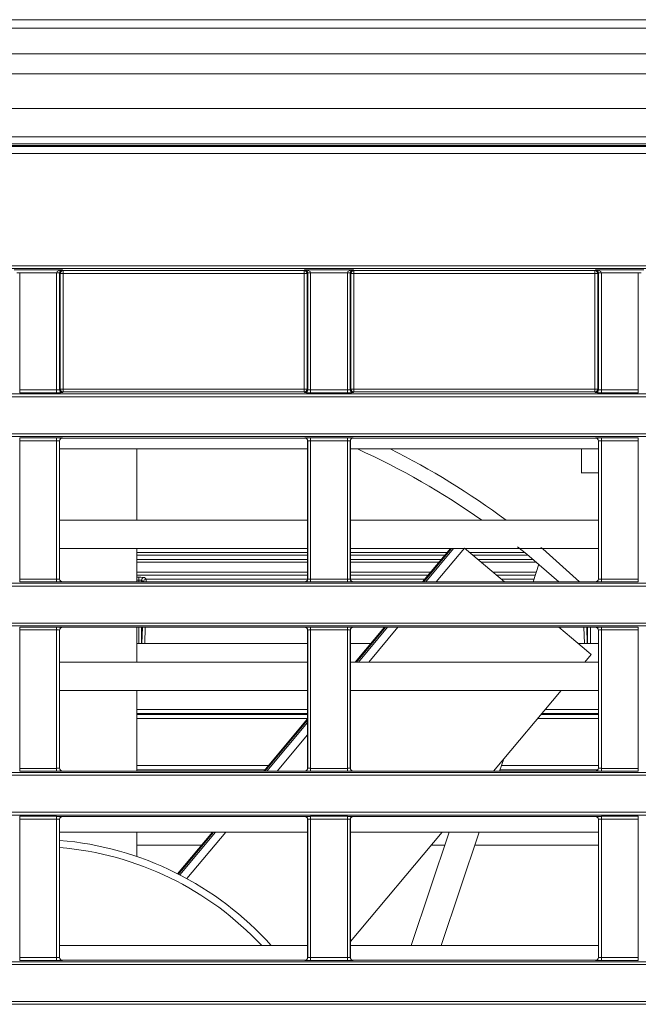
# Model space of a CAD drawing. Header units: millimetres. Extents: x 0 to 1118, y 0 to 864.
# Tile 78 of 248: x 191 to 202, y 485 to 502. Entities that reach past the tile are written whole.
import ezdxf

# ---------------------------------------------------------------- set-up
doc = ezdxf.new("R2010")
doc.units = ezdxf.units.MM

msp = doc.modelspace()

# ---------------------------------------------------------------- linework, layer by layer
at = {"color": 7, "linetype": 'Continuous', "lineweight": 15}
for p, q in [((368.019, 502.33), (163.844, 502.33)), ((368.019, 502.183), (163.844, 502.183)), ((368.019, 501.726), (163.844, 501.726)), ((368.019, 501.373), (163.844, 501.373)), ((368.019, 500.767), (163.844, 500.767)), ((368.019, 500.267), (163.844, 500.267)), ((368.019, 500.142), (163.844, 500.142)), ((163.062, 500.112), (368.802, 500.112)), ((163.069, 500.095), (368.795, 500.095)), ((368.795, 499.97), (163.069, 499.97)), ((166.42, 497.992), (365.444, 497.992)), ((365.444, 497.942), (166.42, 497.942)), ((191.195, 497.919), (192.044, 497.919)), ((191.294, 497.868), (191.244, 497.868)), ((191.945, 497.869), (191.294, 497.869)), ((191.294, 497.868), (191.294, 495.803)), ((191.945, 495.803), (191.945, 497.868)), ((191.995, 497.868), (191.945, 497.868)), ((192.007, 497.856), (191.995, 497.868)), ((191.995, 497.868), (191.995, 495.805)), ((192.044, 497.919), (192.057, 497.906)), ((192.057, 497.906), (196.307, 497.906)), ((192.057, 497.906), (192.057, 497.856)), ((196.307, 497.906), (196.32, 497.919)), ((196.307, 497.856), (196.307, 497.906)), ((196.32, 497.919), (197.169, 497.919)), ((196.369, 497.868), (196.357, 497.856)), ((196.419, 497.868), (196.369, 497.868)), ((196.369, 495.805), (196.369, 497.868)), ((197.07, 497.869), (196.419, 497.869)), ((196.419, 497.868), (196.419, 495.803)), ((197.12, 497.868), (197.07, 497.868)), ((197.07, 495.803), (197.07, 497.868)), ((197.132, 497.856), (197.12, 497.868)), ((197.12, 497.868), (197.12, 495.805)), ((197.169, 497.919), (197.182, 497.906)), ((197.182, 497.906), (201.432, 497.906)), ((197.182, 497.906), (197.182, 497.856)), ((201.432, 497.906), (201.445, 497.919)), ((201.432, 497.856), (201.432, 497.906)), ((201.445, 497.919), (202.294, 497.919)), ((201.494, 497.868), (201.482, 497.856)), ((201.494, 495.805), (201.494, 497.868)), ((201.544, 497.868), (201.494, 497.868)), ((202.195, 497.869), (201.544, 497.869)), ((201.544, 497.868), (201.544, 495.803)), ((202.195, 495.803), (202.195, 497.868)), ((202.245, 497.868), (202.195, 497.868)), ((192.007, 495.816), (192.007, 497.856)), ((192.007, 497.856), (192.057, 497.856)), ((192.057, 497.856), (192.057, 495.816)), ((196.307, 497.856), (192.057, 497.856)), ((196.357, 497.856), (196.307, 497.856)), ((196.307, 495.816), (196.307, 497.856)), ((196.357, 497.856), (196.357, 495.816)), ((197.132, 495.816), (197.132, 497.856)), ((197.132, 497.856), (197.182, 497.856)), ((201.432, 497.856), (197.182, 497.856)), ((197.182, 497.856), (197.182, 495.816)), ((201.482, 497.856), (201.432, 497.856)), ((201.432, 495.816), (201.432, 497.856)), ((201.482, 497.856), (201.482, 495.816)), ((191.294, 495.803), (191.294, 495.753)), ((191.294, 495.803), (191.945, 495.803)), ((191.945, 495.803), (191.945, 495.753)), ((191.995, 495.805), (192.007, 495.816)), ((192.007, 495.816), (192.057, 495.816)), ((192.057, 495.816), (192.057, 495.766)), ((192.057, 495.816), (196.307, 495.816)), ((196.307, 495.766), (196.307, 495.816)), ((196.307, 495.816), (196.357, 495.816)), ((196.357, 495.816), (196.369, 495.805)), ((196.419, 495.803), (197.07, 495.803)), ((196.419, 495.803), (196.419, 495.753)), ((197.07, 495.803), (197.07, 495.753)), ((197.12, 495.805), (197.132, 495.816)), ((197.132, 495.816), (197.182, 495.816)), ((197.182, 495.816), (197.182, 495.766)), ((197.182, 495.816), (201.432, 495.816)), ((201.432, 495.766), (201.432, 495.816)), ((201.432, 495.816), (201.482, 495.816)), ((201.482, 495.816), (201.494, 495.805)), ((201.544, 495.803), (202.195, 495.803)), ((201.544, 495.803), (201.544, 495.753)), ((202.195, 495.803), (202.195, 495.753)), ((168.442, 495.731), (278.697, 495.731)), ((278.798, 495.681), (168.442, 495.681)), ((191.945, 495.753), (191.294, 495.753)), ((192.057, 495.766), (192.045, 495.755)), ((196.307, 495.766), (192.057, 495.766)), ((196.319, 495.755), (196.307, 495.766)), ((197.07, 495.753), (196.419, 495.753)), ((197.182, 495.766), (197.17, 495.755)), ((201.432, 495.766), (197.182, 495.766)), ((201.444, 495.755), (201.432, 495.766)), ((202.195, 495.753), (201.544, 495.753)), ((168.739, 495.029), (278.16, 495.029)), ((278.011, 494.979), (168.739, 494.979)), ((191.294, 494.957), (191.945, 494.957)), ((191.294, 494.957), (191.294, 494.907)), ((191.945, 494.957), (191.945, 494.907)), ((192.045, 494.955), (192.047, 494.953)), ((196.317, 494.953), (192.047, 494.953)), ((196.317, 494.953), (196.319, 494.955)), ((196.419, 494.957), (197.07, 494.957)), ((196.419, 494.957), (196.419, 494.907)), ((197.07, 494.957), (197.07, 494.907)), ((197.17, 494.955), (197.172, 494.953)), ((201.442, 494.953), (197.172, 494.953)), ((201.442, 494.953), (201.444, 494.955)), ((201.544, 494.957), (202.195, 494.957)), ((201.544, 494.957), (201.544, 494.907)), ((202.195, 494.957), (202.195, 494.907)), ((191.945, 494.907), (191.294, 494.907)), ((191.294, 494.907), (191.294, 492.467)), ((191.945, 492.467), (191.945, 494.907)), ((191.995, 494.905), (191.995, 492.469)), ((191.997, 494.903), (191.995, 494.905)), ((191.997, 494.903), (191.997, 492.47)), ((196.367, 494.763), (191.997, 494.763)), ((193.356, 493.505), (193.356, 494.763)), ((196.369, 494.905), (196.367, 494.903)), ((196.367, 492.47), (196.367, 494.903)), ((196.369, 492.469), (196.369, 494.905)), ((197.07, 494.907), (196.419, 494.907)), ((196.419, 494.907), (196.419, 492.467)), ((197.07, 492.467), (197.07, 494.907)), ((197.12, 494.905), (197.12, 492.469)), ((197.122, 494.903), (197.12, 494.905)), ((197.122, 494.903), (197.122, 492.47)), ((201.492, 494.763), (197.122, 494.763)), ((201.194, 494.763), (201.194, 494.337)), ((201.494, 494.905), (201.492, 494.903)), ((201.492, 492.47), (201.492, 494.903)), ((201.494, 492.469), (201.494, 494.905)), ((202.195, 494.907), (201.544, 494.907)), ((201.544, 494.907), (201.544, 492.467)), ((202.195, 492.467), (202.195, 494.907)), ((196.367, 493.505), (191.997, 493.505)), ((201.492, 493.505), (197.122, 493.505)), ((196.367, 493.005), (191.997, 493.005)), ((193.356, 492.42), (193.356, 493.005)), ((201.492, 493.005), (197.122, 493.005)), ((198.886, 493.005), (198.395, 492.42)), ((200.34, 492.42), (200.443, 492.729)), ((193.391, 492.449), (193.391, 492.499)), ((193.491, 492.497), (193.522, 492.466)), ((168.705, 492.395), (278.011, 492.395)), ((278.16, 492.345), (168.705, 492.345)), ((191.294, 492.467), (191.294, 492.417)), ((191.294, 492.467), (191.945, 492.467)), ((191.945, 492.417), (191.294, 492.417)), ((191.945, 492.467), (191.945, 492.417)), ((191.995, 492.469), (191.997, 492.47)), ((192.047, 492.42), (192.045, 492.419)), ((196.317, 492.42), (192.047, 492.42)), ((196.319, 492.419), (196.317, 492.42)), ((196.367, 492.47), (196.369, 492.469)), ((196.419, 492.467), (196.419, 492.417)), ((196.419, 492.467), (197.07, 492.467)), ((197.07, 492.417), (196.419, 492.417)), ((197.07, 492.467), (197.07, 492.417)), ((197.12, 492.469), (197.122, 492.47)), ((197.172, 492.42), (197.17, 492.419)), ((201.442, 492.42), (197.172, 492.42)), ((201.444, 492.419), (201.442, 492.42)), ((201.492, 492.47), (201.494, 492.469)), ((201.544, 492.467), (202.195, 492.467)), ((201.544, 492.467), (201.544, 492.417)), ((202.195, 492.417), (201.544, 492.417)), ((202.195, 492.467), (202.195, 492.417)), ((168.705, 491.693), (278.798, 491.693)), ((278.697, 491.643), (168.705, 491.643)), ((191.294, 491.621), (191.945, 491.621)), ((191.294, 491.571), (191.294, 491.621)), ((191.945, 491.571), (191.945, 491.621)), ((192.045, 491.619), (192.047, 491.617)), ((196.317, 491.617), (192.047, 491.617)), ((193.356, 491.005), (193.356, 491.617)), ((193.448, 491.33), (193.456, 491.617)), ((196.317, 491.617), (196.319, 491.619)), ((196.419, 491.621), (197.07, 491.621)), ((196.419, 491.571), (196.419, 491.621)), ((197.07, 491.571), (197.07, 491.621)), ((197.17, 491.619), (197.172, 491.617)), ((201.442, 491.617), (197.172, 491.617)), ((197.721, 491.617), (197.208, 491.005)), ((201.288, 491.617), (201.296, 491.33)), ((201.442, 491.617), (201.444, 491.619)), ((201.544, 491.621), (202.195, 491.621)), ((201.544, 491.571), (201.544, 491.621)), ((202.195, 491.571), (202.195, 491.621)), ((191.945, 491.571), (191.294, 491.571)), ((191.294, 491.571), (191.294, 489.131)), ((191.945, 489.131), (191.945, 491.571)), ((191.995, 491.569), (191.995, 489.133)), ((191.997, 491.567), (191.995, 491.569)), ((191.997, 491.567), (191.997, 489.134)), ((196.369, 491.569), (196.367, 491.567)), ((196.367, 489.134), (196.367, 491.567)), ((196.369, 489.133), (196.369, 491.569)), ((197.07, 491.571), (196.419, 491.571)), ((196.419, 491.571), (196.419, 489.131)), ((197.07, 489.131), (197.07, 491.571)), ((197.12, 491.569), (197.12, 489.133)), ((197.122, 491.567), (197.12, 491.569)), ((197.122, 491.567), (197.122, 489.134)), ((201.494, 491.569), (201.492, 491.567)), ((201.492, 489.134), (201.492, 491.567)), ((201.494, 489.133), (201.494, 491.569)), ((202.195, 491.571), (201.544, 491.571)), ((201.544, 491.571), (201.544, 489.131)), ((202.195, 489.131), (202.195, 491.571)), ((196.367, 491.33), (193.356, 491.33)), ((197.48, 491.33), (197.122, 491.33)), ((201.492, 491.33), (201.138, 491.33)), ((201.255, 491.005), (201.367, 491.139)), ((196.367, 491.005), (191.997, 491.005)), ((201.492, 491.005), (197.122, 491.005)), ((196.367, 490.505), (191.997, 490.505)), ((193.356, 489.084), (193.356, 490.505)), ((201.492, 490.505), (197.122, 490.505)), ((199.643, 489.084), (200.835, 490.505)), ((196.367, 490.095), (193.356, 490.095)), ((201.492, 490.095), (200.491, 490.095)), ((196.367, 490.003), (195.596, 489.084)), ((199.823, 489.299), (199.751, 489.084)), ((161.236, 489.059), (288.292, 489.059)), ((288.292, 489.009), (161.236, 489.009)), ((191.294, 489.081), (191.294, 489.131)), ((191.294, 489.131), (191.945, 489.131)), ((191.945, 489.081), (191.294, 489.081)), ((191.945, 489.081), (191.945, 489.131)), ((191.995, 489.133), (191.997, 489.134)), ((192.047, 489.084), (192.045, 489.083)), ((196.317, 489.084), (192.047, 489.084)), ((196.319, 489.083), (196.317, 489.084)), ((196.367, 489.134), (196.369, 489.133)), ((196.419, 489.081), (196.419, 489.131)), ((196.419, 489.131), (197.07, 489.131)), ((197.07, 489.081), (196.419, 489.081)), ((197.07, 489.081), (197.07, 489.131)), ((197.12, 489.133), (197.122, 489.134)), ((197.172, 489.084), (197.17, 489.083)), ((201.442, 489.084), (197.172, 489.084)), ((201.444, 489.083), (201.442, 489.084)), ((201.492, 489.134), (201.494, 489.133)), ((201.544, 489.081), (201.544, 489.131)), ((201.544, 489.131), (202.195, 489.131)), ((202.195, 489.081), (201.544, 489.081)), ((202.195, 489.081), (202.195, 489.131)), ((161.236, 488.357), (288.906, 488.357)), ((288.906, 488.307), (161.236, 488.307)), ((191.294, 488.285), (191.945, 488.285)), ((191.294, 488.235), (191.294, 488.285)), ((191.945, 488.235), (191.294, 488.235)), ((191.294, 488.235), (191.294, 485.795)), ((191.945, 488.235), (191.945, 488.285)), ((191.945, 485.795), (191.945, 488.235)), ((191.995, 488.233), (191.995, 485.796)), ((191.997, 488.231), (191.995, 488.233)), ((191.997, 488.231), (191.997, 485.798)), ((192.045, 488.283), (192.047, 488.281)), ((196.317, 488.281), (192.047, 488.281)), ((196.317, 488.281), (196.319, 488.283)), ((196.369, 488.233), (196.367, 488.231)), ((196.367, 485.798), (196.367, 488.231)), ((196.369, 485.796), (196.369, 488.233)), ((196.419, 488.285), (197.07, 488.285)), ((196.419, 488.235), (196.419, 488.285)), ((197.07, 488.235), (196.419, 488.235)), ((196.419, 488.235), (196.419, 485.795)), ((197.07, 488.235), (197.07, 488.285)), ((197.07, 485.795), (197.07, 488.235)), ((197.12, 488.233), (197.12, 485.796)), ((197.122, 488.231), (197.12, 488.233)), ((197.122, 488.231), (197.122, 485.798)), ((197.17, 488.283), (197.172, 488.281)), ((201.442, 488.281), (197.172, 488.281)), ((201.442, 488.281), (201.444, 488.283)), ((201.494, 488.233), (201.492, 488.231)), ((201.492, 485.798), (201.492, 488.231)), ((201.494, 485.796), (201.494, 488.233)), ((201.544, 488.285), (202.195, 488.285)), ((201.544, 488.235), (201.544, 488.285)), ((202.195, 488.235), (201.544, 488.235)), ((201.544, 488.235), (201.544, 485.795)), ((202.195, 488.235), (202.195, 488.285)), ((202.195, 485.795), (202.195, 488.235)), ((196.367, 488.005), (191.997, 488.005)), ((193.356, 487.584), (193.356, 488.005)), ((194.691, 488.005), (194.076, 487.273)), ((197.122, 486.08), (198.737, 488.005)), ((201.492, 488.005), (197.122, 488.005)), ((198.194, 486.005), (198.863, 488.005)), ((199.39, 488.005), (198.721, 486.005)), ((193.356, 487.775), (194.497, 487.775)), ((198.544, 487.775), (198.786, 487.775)), ((199.313, 487.775), (201.492, 487.775)), ((196.367, 486.005), (191.997, 486.005)), ((201.492, 486.005), (197.122, 486.005)), ((161.236, 485.722), (292.096, 485.722)), ((191.294, 485.745), (191.294, 485.795)), ((191.294, 485.795), (191.945, 485.795)), ((191.945, 485.745), (191.294, 485.745)), ((191.945, 485.745), (191.945, 485.795)), ((191.995, 485.796), (191.997, 485.798)), ((192.047, 485.748), (192.045, 485.746)), ((196.317, 485.748), (192.047, 485.748)), ((196.319, 485.746), (196.317, 485.748)), ((196.367, 485.798), (196.369, 485.796)), ((196.419, 485.745), (196.419, 485.795)), ((196.419, 485.795), (197.07, 485.795)), ((197.07, 485.745), (196.419, 485.745)), ((197.07, 485.745), (197.07, 485.795)), ((197.12, 485.796), (197.122, 485.798)), ((197.172, 485.748), (197.17, 485.746)), ((201.442, 485.748), (197.172, 485.748)), ((201.444, 485.746), (201.442, 485.748)), ((201.492, 485.798), (201.494, 485.796)), ((201.544, 485.745), (201.544, 485.795)), ((201.544, 485.795), (202.195, 485.795)), ((202.195, 485.745), (201.544, 485.745)), ((202.195, 485.745), (202.195, 485.795)), ((292.096, 485.672), (161.236, 485.672)), ((161.236, 485.021), (292.096, 485.021)), ((292.096, 484.971), (161.236, 484.971))]:
    msp.add_line(p, q, dxfattribs=at)
at = {"color": 9, "linetype": 'Continuous', "lineweight": 15}
for p, q in [((198.906, 493.005), (198.415, 492.42)), ((198.45, 492.42), (198.94, 493.005)), ((199.13, 493.015), (198.631, 492.42)), ((193.356, 492.937), (196.367, 492.937)), ((196.367, 492.887), (193.356, 492.887)), ((197.122, 492.937), (198.829, 492.937)), ((198.787, 492.887), (197.122, 492.887)), ((199.223, 492.937), (200.192, 492.937)), ((200.254, 492.887), (199.283, 492.887)), ((193.356, 492.815), (196.367, 492.815)), ((196.367, 492.765), (193.356, 492.765)), ((197.122, 492.815), (198.726, 492.815)), ((198.684, 492.765), (197.122, 492.765)), ((199.369, 492.815), (200.341, 492.815)), ((200.401, 492.765), (199.429, 492.765)), ((193.356, 492.588), (196.367, 492.588)), ((196.367, 492.538), (193.356, 492.538)), ((193.356, 492.499), (193.391, 492.499)), ((197.122, 492.588), (198.536, 492.588)), ((198.494, 492.538), (197.122, 492.538)), ((199.639, 492.588), (200.396, 492.588)), ((200.38, 492.538), (199.699, 492.538)), ((193.391, 492.449), (193.356, 492.449)), ((193.391, 492.42), (193.391, 492.449)), ((193.441, 492.447), (193.441, 492.42)), ((193.468, 492.42), (193.441, 492.447)), ((193.522, 492.466), (196.367, 492.466)), ((193.522, 492.42), (193.522, 492.466)), ((197.122, 492.466), (198.433, 492.466)), ((199.785, 492.466), (200.355, 492.466)), ((193.391, 491.33), (193.391, 491.617)), ((193.441, 491.617), (193.441, 491.33)), ((193.507, 491.617), (193.499, 491.33)), ((197.741, 491.617), (197.228, 491.005)), ((197.262, 491.005), (197.776, 491.617)), ((197.957, 491.617), (197.444, 491.005)), ((201.245, 491.33), (201.237, 491.617)), ((201.303, 491.33), (201.303, 491.617)), ((201.353, 491.617), (201.353, 491.33)), ((193.356, 490.17), (196.367, 490.17)), ((193.356, 490.082), (196.367, 490.082)), ((200.48, 490.082), (201.492, 490.082)), ((200.554, 490.17), (201.492, 490.17)), ((196.367, 490.008), (193.356, 490.008)), ((196.367, 489.98), (195.616, 489.084)), ((195.65, 489.084), (196.367, 489.938)), ((201.492, 490.008), (200.418, 490.008)), ((196.367, 489.722), (195.832, 489.084)), ((193.356, 489.179), (195.675, 489.179)), ((195.612, 489.104), (193.356, 489.104)), ((201.481, 489.104), (199.758, 489.104)), ((199.783, 489.179), (201.492, 489.179)), ((194.71, 488.005), (194.09, 487.266)), ((194.114, 487.254), (194.745, 488.005)), ((194.926, 488.005), (194.24, 487.187))]:
    msp.add_line(p, q, dxfattribs=at)
at = {"color": 7, "linetype": 'Continuous', "lineweight": 15, "flags": 128}
for points in [[(191.995, 497.868), (191.994, 497.868), (191.991, 497.869), (191.987, 497.869), (191.98, 497.869), (191.973, 497.869), (191.964, 497.869), (191.955, 497.869), (191.945, 497.869)], [(196.419, 497.869), (196.409, 497.869), (196.4, 497.869), (196.391, 497.869), (196.384, 497.869), (196.377, 497.869), (196.373, 497.869), (196.37, 497.868), (196.369, 497.868)], [(197.12, 497.868), (197.119, 497.868), (197.116, 497.869), (197.112, 497.869), (197.105, 497.869), (197.098, 497.869), (197.089, 497.869), (197.08, 497.869), (197.07, 497.869)], [(201.544, 497.869), (201.534, 497.869), (201.525, 497.869), (201.516, 497.869), (201.509, 497.869), (201.502, 497.869), (201.498, 497.869), (201.495, 497.868), (201.494, 497.868)], [(199.13, 493.015), (199.617, 492.607), (199.839, 492.42)], [(200.794, 492.42), (200.231, 492.906), (200.069, 493.036)], [(200.48, 493.024), (200.51, 492.999), (201.161, 492.42)], [(200.796, 491.617), (201.02, 491.429), (201.209, 491.271), (201.325, 491.174), (201.366, 491.139), (201.367, 491.139)]]:
    msp.add_lwpolyline(points, dxfattribs=at)
at = {"color": 7, "linetype": 'Continuous', "lineweight": 15}
for centre, radius, start, end in [((192.057, 497.856), 0.05, 90.0189, 179.9811), ((196.307, 497.856), 0.05, 0.0275, 89.9725), ((197.182, 497.856), 0.05, 90.0189, 179.9811), ((201.432, 497.856), 0.05, 0.0275, 89.9725), ((192.045, 495.805), 0.05, 180.0284, 269.9716), ((192.057, 495.816), 0.05, 180.0189, 269.9833), ((196.307, 495.816), 0.05, 270.0253, 359.9725), ((196.319, 495.805), 0.05, 270.0284, 359.9716), ((197.17, 495.805), 0.05, 180.0198, 269.9802), ((197.182, 495.816), 0.05, 180.0189, 269.9833), ((201.432, 495.816), 0.05, 270.0253, 359.9725), ((201.444, 495.805), 0.05, 270.0248, 359.9838), ((192.045, 494.905), 0.05, 90.0275, 179.9725), ((196.319, 494.905), 0.05, 0.0275, 89.9725), ((197.17, 494.905), 0.05, 90.0189, 179.9811), ((201.444, 494.905), 0.05, 0.0153, 89.9761), ((191.535, 482.255), 13.75, 54.9055, 65.4584), ((191.535, 482.255), 14, 53.4747, 63.3057), ((193.491, 492.447), 0.05, 90.0253, 179.9725), ((192.045, 492.469), 0.05, 180.0284, 269.9716), ((196.319, 492.469), 0.05, 270.0284, 359.9716), ((197.17, 492.469), 0.05, 180.0198, 269.9802), ((201.444, 492.469), 0.05, 270.0248, 359.9838), ((192.045, 491.569), 0.05, 90.0275, 179.9725), ((196.319, 491.569), 0.05, 0.0275, 89.9725), ((197.17, 491.569), 0.05, 90.0189, 179.9811), ((201.444, 491.569), 0.05, 0.0153, 89.9761), ((192.045, 489.133), 0.05, 180.0284, 269.9716), ((196.319, 489.133), 0.05, 270.0284, 359.9716), ((197.17, 489.133), 0.05, 180.0198, 269.9802), ((201.444, 489.133), 0.05, 270.0248, 359.9838), ((192.045, 488.233), 0.05, 90.0275, 179.9725), ((196.319, 488.233), 0.05, 0.0275, 89.9725), ((197.17, 488.233), 0.05, 90.0189, 179.9811), ((201.444, 488.233), 0.05, 0.0153, 89.9761), ((191.535, 482.255), 5.625, 41.8147, 85.285), ((192.045, 485.796), 0.05, 180.0284, 269.9716), ((196.319, 485.796), 0.05, 270.0284, 359.9716), ((197.17, 485.796), 0.05, 180.0198, 269.9802), ((201.444, 485.796), 0.05, 270.0248, 359.9838)]:
    msp.add_arc(centre, radius, start, end, dxfattribs=at)
at = {"color": 9, "linetype": 'Continuous', "lineweight": 15}
for centre, radius, start, end in [((193.523, 492.415), 0.05, 90.0281, 174.324), ((191.535, 482.255), 5.5, 42.9905, 85.1776)]:
    msp.add_arc(centre, radius, start, end, dxfattribs=at)
at = {"color": 7, "linetype": 'Continuous', "lineweight": 15}
for centre, major_axis, ratio, start_param, end_param in [((192.044, 497.869), (0.0983, 0.0012), 0.508671, 1.564703, 3.118046), ((192.045, 497.868), (0.0707, -0.0707), 0.999695, 3.90969, 3.926839), ((192.044, 497.869), (0.019, 0.0467), 0.951631, 0.403711, 1.957054), ((192.045, 497.868), (0.0354, -0.0354), 0.999087, 3.90969, 3.926839), ((196.32, 497.869), (-0.019, 0.0467), 0.951631, 4.326131, 5.879474), ((196.32, 497.869), (0.0983, -0.0012), 0.508671, 0.023547, 1.57689), ((196.319, 497.868), (0.0354, 0.0354), 0.999087, 5.497939, 5.515088), ((196.319, 497.868), (0.0707, 0.0707), 0.999695, 5.497939, 5.515088), ((197.169, 497.869), (0.0983, 0.0012), 0.508671, 1.564703, 3.118046), ((197.17, 497.868), (0.0707, -0.0707), 0.999695, 3.90969, 3.926839), ((197.169, 497.869), (0.019, 0.0467), 0.951631, 0.403711, 1.957054), ((197.17, 497.868), (0.0354, -0.0354), 0.999087, 3.90969, 3.926839), ((201.445, 497.869), (-0.019, 0.0467), 0.951631, 4.326131, 5.879474), ((201.445, 497.869), (0.0983, -0.0012), 0.508671, 0.023547, 1.57689), ((201.444, 497.868), (0.0354, 0.0354), 0.999087, 5.497939, 5.515088), ((201.444, 497.868), (0.0707, 0.0707), 0.999695, 5.497939, 5.515088), ((191.945, 495.805), (0.05, 0), 0.03491, 4.712389, 6.265732), ((196.419, 495.805), (0.05, 0), 0.03491, 3.159046, 4.712389), ((197.07, 495.805), (0.05, 0), 0.03491, 4.712389, 6.265732), ((201.544, 495.805), (0.05, 0), 0.03491, 3.159046, 4.712389), ((191.945, 495.755), (0.1, 0), 0.017455, 4.712389, 6.265732), ((196.419, 495.755), (0.1, 0), 0.017455, 3.159046, 4.712389), ((197.07, 495.755), (0.1, 0), 0.017455, 4.712389, 6.265732), ((201.544, 495.755), (0.1, 0), 0.017455, 3.159046, 4.712389), ((191.945, 494.955), (0.1, 0), 0.017455, 0.017453, 1.570796), ((192.047, 494.903), (0.0354, -0.0354), 0.999695, 2.356347, 3.926839), ((196.317, 494.903), (0.0354, 0.0354), 0.999695, 5.497939, 7.068431), ((196.419, 494.955), (0.1, 0), 0.017455, 1.570796, 3.124139), ((197.07, 494.955), (0.1, 0), 0.017455, 0.017453, 1.570796), ((197.172, 494.903), (0.0354, -0.0354), 0.999695, 2.356347, 3.926839), ((201.442, 494.903), (0.0354, 0.0354), 0.999695, 5.497939, 7.068431), ((201.544, 494.955), (0.1, 0), 0.017455, 1.570796, 3.124139), ((191.945, 494.905), (0.05, 0), 0.03491, 0.017453, 1.570796), ((196.419, 494.905), (0.05, 0), 0.03491, 1.570796, 3.124139), ((197.07, 494.905), (0.05, 0), 0.03491, 0.017453, 1.570796), ((201.544, 494.905), (0.05, 0), 0.03491, 1.570796, 3.124139), ((193.391, 492.497), (0.1, 0), 0.017455, 0.017453, 1.570796), ((191.945, 492.469), (0.05, 0), 0.03491, 4.712389, 6.265732), ((191.945, 492.419), (0.1, 0), 0.017455, 4.712389, 6.265732), ((192.047, 492.47), (0.0354, 0.0354), 0.999695, 2.356347, 3.926839), ((193.391, 492.447), (0.05, 0), 0.03491, 0.017453, 1.570796), ((196.317, 492.47), (0.0354, -0.0354), 0.999695, 5.497939, 7.068431), ((196.419, 492.419), (0.1, 0), 0.017455, 3.159046, 4.712389), ((196.419, 492.469), (0.05, 0), 0.03491, 3.159046, 4.712389), ((197.07, 492.469), (0.05, 0), 0.03491, 4.712389, 6.265732), ((197.07, 492.419), (0.1, 0), 0.017455, 4.712389, 6.265732), ((197.172, 492.47), (0.0354, 0.0354), 0.999695, 2.356347, 3.926839), ((201.442, 492.47), (0.0354, -0.0354), 0.999695, 5.497939, 7.068431), ((201.544, 492.419), (0.1, 0), 0.017455, 3.159046, 4.712389), ((201.544, 492.469), (0.05, 0), 0.03491, 3.159046, 4.712389), ((191.945, 491.619), (0.1, 0), 0.017455, 0.017453, 1.570796), ((192.047, 491.567), (0.0354, -0.0354), 0.999695, 2.356347, 3.926839), ((196.317, 491.567), (0.0354, 0.0354), 0.999695, 5.497939, 7.068431), ((196.419, 491.619), (0.1, 0), 0.017455, 1.570796, 3.124139), ((197.07, 491.619), (0.1, 0), 0.017455, 0.017453, 1.570796), ((197.172, 491.567), (0.0354, -0.0354), 0.999695, 2.356347, 3.926839), ((201.442, 491.567), (0.0354, 0.0354), 0.999695, 5.497939, 7.068431), ((201.544, 491.619), (0.1, 0), 0.017455, 1.570796, 3.124139), ((191.945, 491.569), (0.05, 0), 0.03491, 0.017453, 1.570796), ((196.419, 491.569), (0.05, 0), 0.03491, 1.570796, 3.124139), ((197.07, 491.569), (0.05, 0), 0.03491, 0.017453, 1.570796), ((201.544, 491.569), (0.05, 0), 0.03491, 1.570796, 3.124139), ((191.945, 489.133), (0.05, 0), 0.03491, 4.712389, 6.265732), ((191.945, 489.083), (0.1, 0), 0.017455, 4.712389, 6.265732), ((192.047, 489.134), (0.0354, 0.0354), 0.999695, 2.356347, 3.926839), ((196.317, 489.134), (0.0354, -0.0354), 0.999695, 5.497939, 7.068431), ((196.419, 489.083), (0.1, 0), 0.017455, 3.159046, 4.712389), ((196.419, 489.133), (0.05, 0), 0.03491, 3.159046, 4.712389), ((197.07, 489.133), (0.05, 0), 0.03491, 4.712389, 6.265732), ((197.07, 489.083), (0.1, 0), 0.017455, 4.712389, 6.265732), ((197.172, 489.134), (0.0354, 0.0354), 0.999695, 2.356347, 3.926839), ((201.442, 489.134), (0.0354, -0.0354), 0.999695, 5.497939, 7.068431), ((201.544, 489.083), (0.1, 0), 0.017455, 3.159046, 4.712389), ((201.544, 489.133), (0.05, 0), 0.03491, 3.159046, 4.712389), ((191.945, 488.283), (0.1, 0), 0.017455, 0.017453, 1.570796), ((191.945, 488.233), (0.05, 0), 0.03491, 0.017453, 1.570796), ((192.047, 488.231), (0.0354, -0.0354), 0.999695, 2.356347, 3.926839), ((196.317, 488.231), (0.0354, 0.0354), 0.999695, 5.497939, 7.068431), ((196.419, 488.283), (0.1, 0), 0.017455, 1.570796, 3.124139), ((196.419, 488.233), (0.05, 0), 0.03491, 1.570796, 3.124139), ((197.07, 488.283), (0.1, 0), 0.017455, 0.017453, 1.570796), ((197.07, 488.233), (0.05, 0), 0.03491, 0.017453, 1.570796), ((197.172, 488.231), (0.0354, -0.0354), 0.999695, 2.356347, 3.926839), ((201.442, 488.231), (0.0354, 0.0354), 0.999695, 5.497939, 7.068431), ((201.544, 488.283), (0.1, 0), 0.017455, 1.570796, 3.124139), ((201.544, 488.233), (0.05, 0), 0.03491, 1.570796, 3.124139), ((191.945, 485.796), (0.05, 0), 0.03491, 4.712389, 6.265732), ((191.945, 485.746), (0.1, 0), 0.017455, 4.712389, 6.265732), ((192.047, 485.798), (0.0354, 0.0354), 0.999695, 2.356347, 3.926839), ((196.317, 485.798), (0.0354, -0.0354), 0.999695, 5.497939, 7.068431), ((196.419, 485.746), (0.1, 0), 0.017455, 3.159046, 4.712389), ((196.419, 485.796), (0.05, 0), 0.03491, 3.159046, 4.712389), ((197.07, 485.796), (0.05, 0), 0.03491, 4.712389, 6.265732), ((197.07, 485.746), (0.1, 0), 0.017455, 4.712389, 6.265732), ((197.172, 485.798), (0.0354, 0.0354), 0.999695, 2.356347, 3.926839), ((201.442, 485.798), (0.0354, -0.0354), 0.999695, 5.497939, 7.068431), ((201.544, 485.746), (0.1, 0), 0.017455, 3.159046, 4.712389), ((201.544, 485.796), (0.05, 0), 0.03491, 3.159046, 4.712389)]:
    msp.add_ellipse(centre, major_axis=major_axis, ratio=ratio, start_param=start_param, end_param=end_param, dxfattribs=at)
msp.add_open_spline([(201.194, 494.338), (201.201, 494.338), (201.214, 494.338), (201.323, 494.338), (201.424, 494.338), (201.488, 494.338), (201.492, 494.338)], degree=3, knots=[0, 0, 0, 0, 0.325684, 0.651367, 0.97705, 1, 1, 1, 1], dxfattribs=at)

doc.saveas('drawing.dxf')
